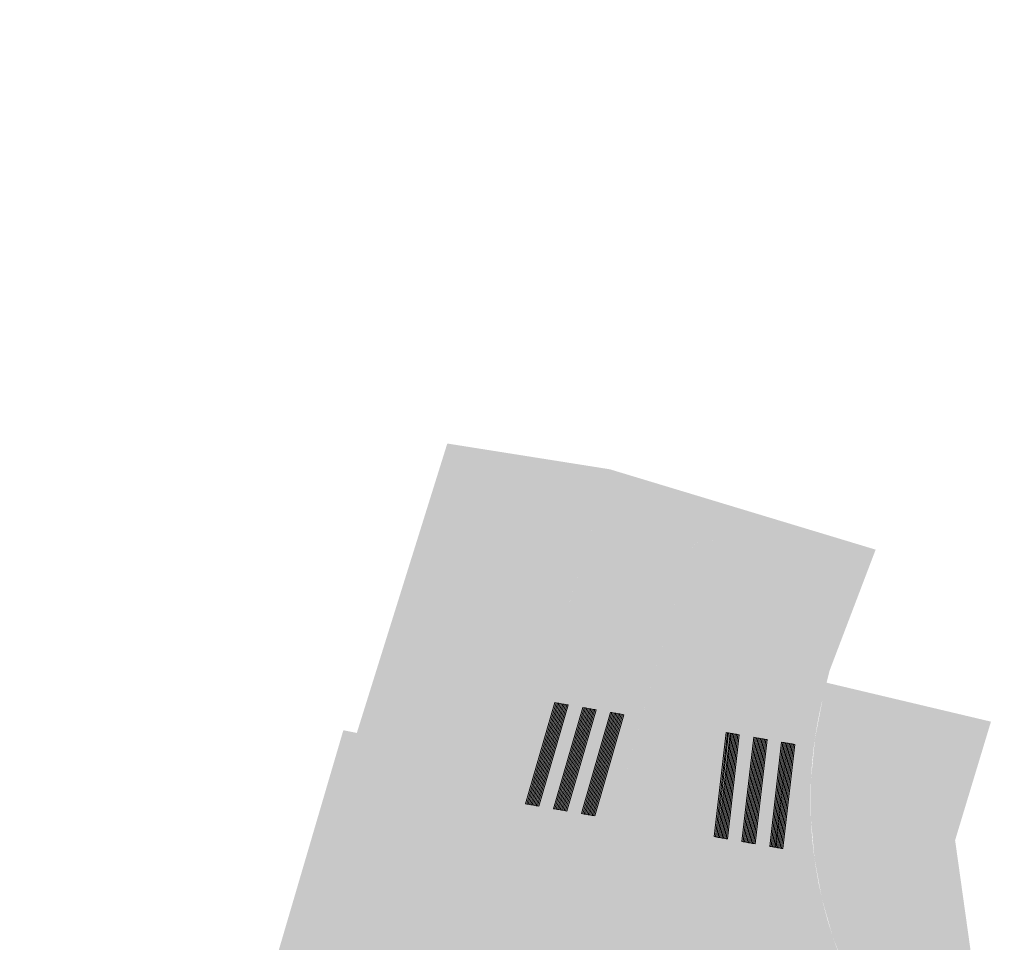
# Model space of a CAD drawing. Header units: metres. Extents: x -862 to 1262, y -354 to 644.
# Tile 239 of 256: x -322 to -285, y 419 to 454. Entities that reach past the tile are written whole.
import ezdxf

# ---------------------------------------------------------------- set-up
doc = ezdxf.new("R2010")
doc.units = ezdxf.units.M
doc.header["$LTSCALE"] = 0.5
doc.layers.add('BPR_Verkehr_220520', color=7, linetype='Continuous')

msp = doc.modelspace()

# ---------------------------------------------------------------- hatches: boundary and pattern name
at = {"layer": 'BPR_Verkehr_220520', "linetype": 'Continuous', "lineweight": 0, "true_color": 0xece5cf, "transparency": 33554687}
h = msp.add_hatch(color=254, dxfattribs=at)
h.paths.add_polyline_path([(100.942, 453.521), (-18.493, 432.801), (-18.494, 432.801), (-22.126, 432.171), (-25.758, 431.541), (-29.391, 430.911), (-33.023, 430.281), (-36.655, 429.65), (-40.288, 429.02), (-43.92, 428.39), (-47.553, 427.76), (-47.553, 427.76), (-48.414, 427.61), (-49.276, 427.461), (-50.137, 427.312), (-50.998, 427.162), (-51.86, 427.013), (-52.721, 426.863), (-53.582, 426.714), (-54.444, 426.564), (-54.444, 426.564), (-57.55, 426.026), (-60.657, 425.487), (-63.764, 424.948), (-66.87, 424.409), (-69.977, 423.87), (-73.083, 423.331), (-76.19, 422.792), (-79.296, 422.253), (-79.296, 422.253), (-79.666, 422.189), (-80.036, 422.125), (-80.406, 422.062), (-80.775, 421.998), (-81.145, 421.935), (-81.515, 421.871), (-81.885, 421.808), (-82.255, 421.745), (-83.117, 421.599), (-83.979, 421.454), (-84.841, 421.31), (-85.703, 421.167), (-86.566, 421.024), (-87.428, 420.882), (-88.291, 420.741), (-89.154, 420.602), (-92.768, 420.025), (-96.385, 419.464), (-100.004, 418.917), (-103.626, 418.386), (-107.249, 417.871), (-110.875, 417.37), (-114.503, 416.885), (-118.132, 416.415), (-118.876, 416.32), (-119.62, 416.227), (-120.365, 416.133), (-121.109, 416.041), (-121.853, 415.949), (-122.598, 415.858), (-123.342, 415.767), (-124.087, 415.677), (-125.915, 415.459), (-127.743, 415.245), (-129.572, 415.035), (-131.401, 414.828), (-133.231, 414.626), (-135.061, 414.427), (-136.892, 414.232), (-138.722, 414.041), (-140.228, 413.887), (-141.734, 413.736), (-143.24, 413.587), (-144.746, 413.442), (-146.253, 413.299), (-147.76, 413.159), (-149.267, 413.022), (-150.775, 412.888), (-151.275, 412.844), (-151.775, 412.801), (-152.275, 412.757), (-152.775, 412.714), (-153.275, 412.672), (-153.775, 412.629), (-154.275, 412.587), (-154.775, 412.546), (-155.685, 412.471), (-156.595, 412.397), (-157.505, 412.324), (-158.415, 412.252), (-159.326, 412.181), (-160.236, 412.111), (-161.146, 412.042), (-162.057, 411.974), (-162.929, 411.91), (-163.801, 411.847), (-164.673, 411.785), (-165.545, 411.724), (-166.417, 411.664), (-167.289, 411.604), (-168.162, 411.546), (-169.034, 411.489), (-175.163, 411.113), (-181.295, 410.783), (-187.43, 410.501), (-193.566, 410.265), (-199.704, 410.076), (-205.843, 409.934), (-211.983, 409.838), (-218.124, 409.79), (-218.344, 409.789), (-218.564, 409.788), (-218.785, 409.787), (-219.005, 409.787), (-219.226, 409.786), (-219.446, 409.786), (-219.666, 409.785), (-219.887, 409.785), (-220.541, 409.784), (-221.195, 409.783), (-221.849, 409.783), (-222.502, 409.784), (-223.156, 409.785), (-223.81, 409.787), (-224.464, 409.79), (-225.118, 409.793), (-228.908, 409.821), (-232.697, 409.869), (-236.485, 409.935), (-240.274, 410.021), (-244.062, 410.125), (-247.849, 410.249), (-251.636, 410.391), (-255.422, 410.553), (-256.295, 410.593), (-257.168, 410.634), (-258.041, 410.676), (-258.915, 410.719), (-259.788, 410.763), (-260.661, 410.808), (-261.534, 410.854), (-262.407, 410.901), (-264.391, 411.011), (-266.375, 411.127), (-268.359, 411.248), (-270.342, 411.375), (-272.326, 411.506), (-274.308, 411.643), (-276.291, 411.785), (-278.273, 411.932), (-279.821, 412.535), (-285.757, 416.096), (-286.718, 422.952), (-285.382, 427.37), (-291.506, 428.821), (-291.506, 428.821), (-291.653, 428.219), (-291.939, 426.742), (-292.085, 425.244), (-292.09, 423.74), (-291.954, 422.242), (-291.678, 420.763), (-291.264, 419.316), (-290.716, 417.915), (-290.038, 416.572), (-289.844, 416.238), (-289.642, 415.908), (-289.432, 415.583), (-289.214, 415.264), (-288.989, 414.95), (-288.756, 414.641), (-288.515, 414.339), (-288.267, 414.042), (-288.234, 414.003), (-288.2, 413.964), (-288.167, 413.925), (-288.133, 413.886), (-288.099, 413.848), (-288.065, 413.809), (-288.031, 413.771), (-287.996, 413.733), (-288.005, 413.726), (-287.909, 413.605), (-287.814, 413.483), (-287.721, 413.36), (-287.628, 413.236), (-287.538, 413.111), (-287.448, 412.985), (-287.36, 412.858), (-287.274, 412.73), (-286.314, 411.458), (-285.215, 410.304), (-283.993, 409.282), (-282.663, 408.405), (-281.241, 407.686), (-279.747, 407.132), (-278.2, 406.752), (-276.619, 406.55), (-276.336, 406.53), (-276.053, 406.511), (-275.77, 406.491), (-275.487, 406.471), (-275.204, 406.452), (-274.921, 406.433), (-274.637, 406.413), (-274.354, 406.394), (-274.242, 407.08), (-274.15, 407.436), (-273.994, 407.769), (-273.779, 408.068), (-273.514, 408.322), (-273.206, 408.524), (-272.866, 408.666), (-272.507, 408.743), (-272.139, 408.753), (-271.127, 408.688), (-270.114, 408.624), (-269.102, 408.562), (-268.089, 408.501), (-267.077, 408.441), (-266.064, 408.382), (-265.051, 408.325), (-264.038, 408.269), (-262.791, 408.202), (-261.544, 408.137), (-260.297, 408.074), (-259.05, 408.012), (-257.803, 407.953), (-256.556, 407.895), (-255.308, 407.84), (-254.061, 407.786), (-250.637, 407.649), (-247.213, 407.527), (-243.788, 407.42), (-240.363, 407.327), (-236.938, 407.248), (-233.512, 407.185), (-230.086, 407.136), (-226.66, 407.102), (-224.755, 407.089), (-222.849, 407.081), (-220.944, 407.077), (-219.039, 407.078), (-217.133, 407.083), (-215.228, 407.093), (-213.323, 407.108), (-211.418, 407.127), (-206.93, 407.19), (-202.443, 407.278), (-197.956, 407.391), (-193.47, 407.529), (-188.985, 407.693), (-184.501, 407.882), (-180.018, 408.096), (-175.537, 408.335), (-174.696, 408.382), (-173.855, 408.431), (-173.015, 408.48), (-172.174, 408.53), (-171.333, 408.582), (-170.493, 408.634), (-169.652, 408.687), (-168.812, 408.74), (-167.94, 408.797), (-167.068, 408.855), (-166.196, 408.914), (-165.325, 408.973), (-164.453, 409.034), (-163.582, 409.096), (-162.71, 409.158), (-161.839, 409.221), (-161.642, 406.731), (-161.529, 406.739), (-161.416, 406.747), (-161.304, 406.755), (-161.191, 406.763), (-161.078, 406.771), (-160.966, 406.779), (-160.853, 406.788), (-160.74, 406.796), (-158.993, 406.928), (-157.246, 407.064), (-155.499, 407.204), (-153.753, 407.347), (-152.007, 407.495), (-150.261, 407.646), (-148.515, 407.801), (-146.77, 407.96), (-146.343, 407.999), (-145.915, 408.039), (-145.487, 408.079), (-145.06, 408.119), (-144.632, 408.159), (-144.205, 408.199), (-143.777, 408.24), (-143.35, 408.281), (-143.587, 410.769), (-141.102, 411.01), (-138.618, 411.257), (-136.134, 411.51), (-133.651, 411.769), (-131.168, 412.034), (-128.687, 412.306), (-126.205, 412.584), (-123.725, 412.868), (-122.98, 412.954), (-122.235, 413.042), (-121.49, 413.129), (-120.745, 413.217), (-120.001, 413.306), (-119.256, 413.395), (-118.511, 413.485), (-117.767, 413.576), (-114.121, 414.027), (-110.477, 414.491), (-106.835, 414.969), (-103.194, 415.46), (-99.555, 415.965), (-95.919, 416.483), (-92.284, 417.014), (-88.651, 417.558), (-87.787, 417.69), (-86.924, 417.822), (-86.06, 417.955), (-85.197, 418.089), (-84.334, 418.223), (-83.471, 418.359), (-82.608, 418.495), (-81.745, 418.631), (-80, 418.91), (-78.255, 419.193), (-76.51, 419.478), (-74.766, 419.766), (-73.023, 420.057), (-71.28, 420.352), (-69.537, 420.649), (-67.795, 420.95), (-47.067, 424.546), (-47.402, 426.267), (-45.425, 426.617), (-45.119, 424.884), (-36.108, 426.447), (-36.443, 428.168), (-34.466, 428.518), (-34.16, 426.785), (-25.002, 428.374), (-25.343, 430.124), (-23.366, 430.474), (-23.055, 428.711), (-14.313, 430.228), (-14.632, 431.866), (-12.655, 432.216), (-12.364, 430.566), (69.117, 444.701), (69.611, 441.798), (71.312, 441.95), (73.016, 442.082), (74.72, 442.195), (76.426, 442.289), (78.133, 442.363), (79.841, 442.418), (81.549, 442.454), (83.257, 442.469), (84.724, 442.542), (86.178, 442.749), (87.607, 443.088), (88.999, 443.557), (90.342, 444.152), (91.625, 444.867), (92.836, 445.697), (93.967, 446.635), (94.777, 447.321), (95.634, 447.948), (96.533, 448.513), (97.47, 449.013), (98.439, 449.446), (99.437, 449.809), (100.458, 450.1), (101.498, 450.319)])
h.paths.add_polyline_path([(-156.503, 411.442), (-156.335, 409.684), (-158.343, 409.536), (-158.47, 411.313)])
h.paths.add_polyline_path([(-133.749, 413.229), (-133.594, 411.861), (-135.465, 411.647), (-135.589, 413.024)])
h.paths.add_polyline_path([(-112.496, 415.819), (-112.332, 414.433), (-113.961, 414.228), (-114.075, 415.613)])
h.paths.add_polyline_path([(-101.506, 417.319), (-101.29, 415.95), (-102.939, 415.723), (-103.117, 417.085)])
h.paths.add_polyline_path([(-90.187, 419.468), (-89.876, 417.705), (-91.822, 417.362), (-92.164, 419.118)])
h.paths.add_polyline_path([(-78.969, 421.149), (-78.658, 419.386), (-80.604, 419.043), (-80.946, 420.799)])
h.paths.add_polyline_path([(-68.217, 422.858), (-67.906, 421.095), (-69.852, 420.752), (-70.194, 422.508)])
h.paths.add_polyline_path([(-57.475, 424.629), (-57.164, 422.866), (-59.11, 422.523), (-59.452, 424.279)])
h.paths.add_polyline_path([(4.214, 435.307), (4.525, 433.544), (2.579, 433.201), (2.237, 434.957)])
h.paths.add_polyline_path([(14.889, 437.191), (15.2, 435.428), (13.254, 435.085), (12.912, 436.841)])
h.paths.add_polyline_path([(37.185, 441.071), (37.496, 439.308), (35.55, 438.965), (35.208, 440.721)])
h.paths.add_polyline_path([(47.059, 442.826), (47.37, 441.063), (45.424, 440.72), (45.082, 442.476)])
h.paths.add_polyline_path([(57.746, 444.668), (58.057, 442.905), (56.111, 442.562), (55.769, 444.318)])
h.paths.add_polyline_path([(79.266, 448.372), (79.577, 446.609), (77.631, 446.266), (77.289, 448.022)])
h.paths.add_polyline_path([(89.959, 450.215), (90.283, 448.491), (88.347, 448.14), (88.005, 449.885)])
h = msp.add_hatch(color=254, dxfattribs=at)
edge = h.paths.add_edge_path()
edge.add_line((-312.863, 415.646), (-314.397, 414.598))
edge.add_line((-314.397, 414.598), (-320.996, 415.219))
edge.add_line((-320.996, 415.219), (-321.113, 414.103))
edge.add_line((-321.113, 414.103), (-321.221, 413.191))
edge.add_line((-321.221, 413.191), (-321.573, 410.208))
edge.add_line((-321.573, 410.208), (-321.573, 410.208))
edge.add_arc((-321.368, 413.201), 3, 266.086, 273.1754)
edge.add_line((-321.202, 410.206), (-321.202, 410.206))
edge.add_arc((-343.359, 809.592), 400, 273.17539, 273.49122)
edge.add_arc((-319.975, 426.304), 16, 273.4912, 281.4974)
edge.add_line((-316.786, 410.625), (-316.771, 410.781))
edge.add_line((-316.771, 410.781), (-316.771, 410.781))
edge.add_arc((-319.975, 426.304), 15.85, 281.6624, 282.8005)
edge.add_line((-316.463, 410.848), (-316.463, 410.848))
edge.add_line((-316.463, 410.848), (-316.478, 410.691))
edge.add_arc((-319.975, 426.304), 16, 282.6237, 314.603)
edge.add_line((-308.74, 414.912), (-308.74, 414.912))
edge.add_arc((-298.909, 404.945), 14, 133.0504, 134.603, ccw=False)
edge.add_line((-308.466, 415.175), (-308.466, 415.175))
edge.add_arc((-318.023, 425.406), 14, 313.0504, 339.5972)
edge.add_line((-304.901, 420.525), (-304.901, 420.525))
edge.add_arc((-492.354, 490.248), 200, 339.59721, 342.82326)
edge.add_line((-301.275, 431.184), (-301.275, 431.184))
edge.add_line((-301.275, 431.184), (-299.586, 436.772))
edge.add_line((-299.586, 436.772), (-305.64, 437.731))
edge.add_line((-305.64, 437.731), (-306.994, 433.401))
edge.add_line((-306.994, 433.401), (-308.002, 430.176))
edge.add_line((-308.002, 430.176), (-309.011, 426.95))
edge.add_line((-309.011, 426.95), (-309.513, 427.05))
edge.add_line((-309.513, 427.05), (-312.863, 415.646))
at = {"layer": 'BPR_Verkehr_220520', "linetype": 'Continuous', "lineweight": 0, "true_color": 0xe4e6e5, "transparency": 33554687}
h = msp.add_hatch(color=254, dxfattribs=at)
h.paths.add_polyline_path([(-299.586, 436.772), (-301.06, 431.895), (-301.057, 431.894), (-301.077, 431.828), (-301.08, 431.829), (-301.275, 431.184), (-301.378, 430.85), (-301.482, 430.517), (-301.587, 430.183), (-301.692, 429.849), (-301.798, 429.516), (-301.905, 429.183), (-302.012, 428.85), (-302.12, 428.517), (-302.131, 428.481), (-302.143, 428.445), (-302.155, 428.409), (-302.166, 428.373), (-302.178, 428.337), (-302.19, 428.301), (-302.202, 428.265), (-302.213, 428.229), (-302.249, 428.121), (-302.284, 428.013), (-302.319, 427.905), (-302.355, 427.797), (-302.39, 427.689), (-302.426, 427.581), (-302.462, 427.473), (-302.497, 427.365), (-302.521, 427.293), (-302.545, 427.221), (-302.569, 427.149), (-302.593, 427.077), (-302.617, 427.005), (-302.641, 426.933), (-302.665, 426.861), (-302.689, 426.789), (-302.79, 426.489), (-302.891, 426.19), (-302.992, 425.89), (-303.094, 425.591), (-303.197, 425.291), (-303.3, 424.992), (-303.403, 424.693), (-303.507, 424.394), (-303.507, 424.394), (-303.52, 424.358), (-303.532, 424.323), (-303.545, 424.287), (-303.557, 424.251), (-303.57, 424.215), (-303.582, 424.179), (-303.595, 424.143), (-303.608, 424.107), (-303.608, 424.107), (-303.766, 423.658), (-303.925, 423.209), (-304.085, 422.761), (-304.246, 422.313), (-304.408, 421.865), (-304.571, 421.418), (-304.736, 420.971), (-304.901, 420.525), (-305.206, 419.774), (-305.553, 419.041), (-305.943, 418.33), (-306.372, 417.643), (-306.841, 416.981), (-307.348, 416.348), (-307.89, 415.745), (-308.466, 415.175), (-303.117, 408.486), (-302.325, 409.255), (-301.395, 409.851), (-300.364, 410.249), (-299.275, 410.432), (-298.171, 410.395), (-297.097, 410.138), (-296.096, 409.671), (-295.209, 409.014), (-290.038, 416.572), (-290.383, 417.217), (-290.698, 417.876), (-290.983, 418.55), (-291.236, 419.236), (-291.458, 419.933), (-291.648, 420.639), (-291.805, 421.353), (-291.93, 422.073), (-291.936, 422.112), (-291.941, 422.151), (-291.947, 422.19), (-291.952, 422.229), (-291.958, 422.268), (-291.963, 422.307), (-291.968, 422.346), (-291.973, 422.385), (-292.011, 422.704), (-292.043, 423.023), (-292.068, 423.342), (-292.087, 423.662), (-292.099, 423.983), (-292.105, 424.303), (-292.105, 424.624), (-292.098, 424.945), (-292.095, 425.02), (-292.092, 425.096), (-292.089, 425.171), (-292.085, 425.247), (-292.081, 425.322), (-292.077, 425.397), (-292.072, 425.473), (-292.067, 425.548), (-292.059, 425.661), (-292.05, 425.773), (-292.04, 425.886), (-292.03, 425.998), (-292.018, 426.11), (-292.006, 426.222), (-291.993, 426.335), (-291.979, 426.447), (-291.974, 426.484), (-291.97, 426.521), (-291.965, 426.558), (-291.96, 426.595), (-291.955, 426.633), (-291.949, 426.67), (-291.944, 426.707), (-291.939, 426.744), (-291.911, 426.93), (-291.88, 427.115), (-291.848, 427.3), (-291.813, 427.485), (-291.776, 427.669), (-291.737, 427.853), (-291.696, 428.036), (-291.653, 428.219), (-291.399, 429.261), (-289.679, 433.778)])
h.paths.add_polyline_path([(-295.905, 434.151), (-295.766, 434.137), (-295.633, 434.097), (-295.509, 434.033), (-295.399, 433.947), (-295.307, 433.843), (-295.236, 433.723), (-295.188, 433.593), (-295.165, 433.455), (-295.168, 433.316), (-296.716, 419.797), (-296.738, 419.696), (-296.781, 419.601), (-296.842, 419.518), (-296.92, 419.448), (-297.01, 419.397), (-297.108, 419.365), (-297.211, 419.354), (-297.315, 419.364), (-300.016, 419.929), (-300.114, 419.96), (-300.203, 420.011), (-300.28, 420.078), (-300.342, 420.16), (-300.386, 420.253), (-300.409, 420.353), (-300.412, 420.456), (-300.394, 420.557), (-296.634, 433.609), (-296.583, 433.739), (-296.509, 433.857), (-296.415, 433.959), (-296.303, 434.042), (-296.178, 434.103), (-296.043, 434.14)])
at = {"layer": 'BPR_Verkehr_220520', "linetype": 'Continuous', "lineweight": 0, "true_color": 0xd0ced1, "transparency": 33554687}
h = msp.add_hatch(color=254, dxfattribs=at)
edge = h.paths.add_edge_path()
edge.add_arc((-295.913, 433.401), 0.75, 353.469, 438.6986)
edge.add_arc((-295.913, 433.401), 0.75, 78.6986, 163.9282)
edge.add_line((-296.634, 433.609), (-298.376, 427.561))
edge.add_line((-298.376, 427.561), (-295.877, 427.125))
edge.add_line((-295.877, 427.125), (-295.168, 433.316))
msp.add_hatch(color=254, dxfattribs=at).paths.add_polyline_path([(-297.278, 427.37), (-295.877, 427.125), (-295.572, 429.785), (-297.597, 430.264), (-298.376, 427.561)])
at = {"layer": 'BPR_Verkehr_220520', "linetype": 'Continuous', "lineweight": 0, "true_color": 0x333333, "transparency": 33554687, "extrusion": (0, 0, -1)}
for points in [[(301.585, 428.069), (301.635, 428.078), (302.721, 424.308), (302.671, 424.299)], [(301.535, 428.06), (301.585, 428.069), (302.671, 424.299), (302.621, 424.291)], [(301.486, 428.052), (301.535, 428.06), (302.621, 424.291), (302.572, 424.282)], [(301.436, 428.043), (301.486, 428.052), (302.572, 424.282), (302.522, 424.274)], [(301.387, 428.034), (301.436, 428.043), (302.522, 424.274), (302.473, 424.265)], [(301.337, 428.026), (301.387, 428.034), (302.473, 424.265), (302.423, 424.256)], [(301.288, 428.017), (301.337, 428.026), (302.423, 424.256), (302.374, 424.248)], [(301.238, 428.009), (301.288, 428.017), (302.374, 424.248), (302.324, 424.239)], [(301.189, 428), (301.238, 428.009), (302.324, 424.239), (302.275, 424.23)], [(301.139, 427.991), (301.189, 428), (302.275, 424.23), (302.225, 424.222)], [(300.544, 427.888), (300.594, 427.896), (301.68, 424.127), (301.63, 424.118)], [(300.495, 427.879), (300.544, 427.888), (301.63, 424.118), (301.581, 424.11)], [(300.445, 427.87), (300.495, 427.879), (301.581, 424.11), (301.531, 424.101)], [(300.396, 427.862), (300.445, 427.87), (301.531, 424.101), (301.482, 424.092)], [(300.346, 427.853), (300.396, 427.862), (301.482, 424.092), (301.432, 424.084)], [(300.297, 427.845), (300.346, 427.853), (301.432, 424.084), (301.383, 424.075)], [(300.247, 427.836), (300.297, 427.845), (301.383, 424.075), (301.333, 424.066)], [(300.198, 427.827), (300.247, 427.836), (301.333, 424.066), (301.284, 424.058)], [(300.148, 427.819), (300.198, 427.827), (301.284, 424.058), (301.234, 424.049)], [(300.099, 427.81), (300.148, 427.819), (301.234, 424.049), (301.185, 424.04)], [(299.504, 427.706), (299.554, 427.715), (300.64, 423.946), (300.59, 423.937)], [(299.454, 427.698), (299.504, 427.706), (300.59, 423.937), (300.54, 423.928)], [(299.405, 427.689), (299.454, 427.698), (300.54, 423.928), (300.491, 423.92)], [(299.355, 427.681), (299.405, 427.689), (300.491, 423.92), (300.441, 423.911)], [(299.306, 427.672), (299.355, 427.681), (300.441, 423.911), (300.392, 423.902)], [(299.256, 427.663), (299.306, 427.672), (300.392, 423.902), (300.342, 423.894)], [(299.207, 427.655), (299.256, 427.663), (300.342, 423.894), (300.293, 423.885)], [(299.157, 427.646), (299.207, 427.655), (300.293, 423.885), (300.243, 423.877)], [(299.108, 427.637), (299.157, 427.646), (300.243, 423.877), (300.194, 423.868)], [(299.058, 427.629), (299.108, 427.637), (300.194, 423.868), (300.144, 423.859)], [(295.699, 423.085), (295.65, 423.076), (295.205, 426.958), (295.255, 426.966)], [(295.65, 423.076), (295.6, 423.068), (295.156, 426.949), (295.205, 426.958)], [(295.6, 423.068), (295.551, 423.059), (295.106, 426.94), (295.156, 426.949)], [(295.551, 423.059), (295.501, 423.051), (295.057, 426.932), (295.106, 426.94)], [(295.501, 423.051), (295.452, 423.042), (295.008, 426.923), (295.057, 426.932)], [(295.452, 423.042), (295.403, 423.033), (294.958, 426.915), (295.008, 426.923)], [(295.403, 423.033), (295.353, 423.025), (294.909, 426.906), (294.958, 426.915)], [(295.353, 423.025), (295.304, 423.016), (294.86, 426.898), (294.909, 426.906)], [(295.304, 423.016), (295.255, 423.008), (294.81, 426.889), (294.86, 426.898)], [(295.255, 423.008), (295.205, 422.999), (294.761, 426.88), (294.81, 426.889)], [(294.663, 422.904), (294.613, 422.896), (294.169, 426.777), (294.218, 426.786)], [(294.613, 422.896), (294.564, 422.887), (294.12, 426.769), (294.169, 426.777)], [(294.564, 422.887), (294.515, 422.879), (294.07, 426.76), (294.12, 426.769)], [(294.515, 422.879), (294.465, 422.87), (294.021, 426.751), (294.07, 426.76)], [(294.465, 422.87), (294.416, 422.861), (293.972, 426.743), (294.021, 426.751)], [(294.416, 422.861), (294.367, 422.853), (293.922, 426.734), (293.972, 426.743)], [(294.367, 422.853), (294.317, 422.844), (293.873, 426.726), (293.922, 426.734)], [(294.317, 422.844), (294.268, 422.836), (293.824, 426.717), (293.873, 426.726)], [(294.268, 422.836), (294.219, 422.827), (293.774, 426.708), (293.824, 426.717)], [(294.219, 422.827), (294.169, 422.819), (293.725, 426.7), (293.774, 426.708)], [(293.626, 422.724), (293.577, 422.715), (293.133, 426.597), (293.182, 426.605)], [(293.577, 422.715), (293.528, 422.707), (293.083, 426.588), (293.133, 426.597)], [(293.528, 422.707), (293.478, 422.698), (293.034, 426.58), (293.083, 426.588)], [(293.478, 422.698), (293.429, 422.69), (292.985, 426.571), (293.034, 426.58)], [(293.429, 422.69), (293.38, 422.681), (292.935, 426.562), (292.985, 426.571)], [(293.38, 422.681), (293.33, 422.672), (292.886, 426.554), (292.935, 426.562)], [(293.33, 422.672), (293.281, 422.664), (292.837, 426.545), (292.886, 426.554)], [(293.281, 422.664), (293.232, 422.655), (292.787, 426.537), (292.837, 426.545)], [(293.232, 422.655), (293.182, 422.647), (292.738, 426.528), (292.787, 426.537)], [(293.182, 422.647), (293.133, 422.638), (292.689, 426.519), (292.738, 426.528)]]:
    msp.add_hatch(color=250, dxfattribs=at).paths.add_polyline_path(points)
at = {"layer": 'BPR_Verkehr_220520', "linetype": 'Continuous', "lineweight": 0, "true_color": 0xe4e6e5, "transparency": 33554687}
for points in [[(-296.715, 427.272), (-297.534, 427.414), (-298.128, 427.518), (-298.379, 426.648), (-297.784, 426.544), (-296.818, 426.376), (-296.226, 426.273), (-296.123, 427.168)], [(-296.294, 425.676), (-296.226, 426.273), (-298.379, 426.648), (-298.546, 426.068), (-299.242, 423.651), (-298.648, 423.548), (-297.171, 423.291), (-296.579, 423.188)]]:
    msp.add_hatch(color=254, dxfattribs=at).paths.add_polyline_path(points)
at = {"layer": 'BPR_Verkehr_220520', "linetype": 'Continuous', "lineweight": 0, "true_color": 0xd0ced1, "transparency": 33554687}
h = msp.add_hatch(color=254, dxfattribs=at)
edge = h.paths.add_edge_path()
edge.add_line((-296.332, 423.145), (-299.49, 423.695))
edge.add_line((-299.49, 423.695), (-300.394, 420.557))
edge.add_arc((-299.914, 420.418), 0.5, 163.9282, 258.193)
edge.add_line((-300.016, 419.929), (-297.315, 419.364))
edge.add_arc((-297.212, 419.854), 0.5, 258.193, 353.469)
edge.add_line((-296.716, 419.797), (-296.332, 423.145))

# ---------------------------------------------------------------- linework, layer by layer
at = {"layer": 'BPR_Verkehr_220520', "color": 255, "linetype": 'Continuous', "lineweight": 9, "transparency": 33554687, "extrusion": (0, 0, -1), "flags": 128}
for points in [[(301.585, 428.069), (301.635, 428.078), (302.721, 424.308), (302.671, 424.299)], [(301.535, 428.06), (301.585, 428.069), (302.671, 424.299), (302.621, 424.291)], [(301.486, 428.052), (301.535, 428.06), (302.621, 424.291), (302.572, 424.282)], [(301.436, 428.043), (301.486, 428.052), (302.572, 424.282), (302.522, 424.274)], [(301.387, 428.034), (301.436, 428.043), (302.522, 424.274), (302.473, 424.265)], [(301.337, 428.026), (301.387, 428.034), (302.473, 424.265), (302.423, 424.256)], [(301.288, 428.017), (301.337, 428.026), (302.423, 424.256), (302.374, 424.248)], [(301.238, 428.009), (301.288, 428.017), (302.374, 424.248), (302.324, 424.239)], [(301.189, 428), (301.238, 428.009), (302.324, 424.239), (302.275, 424.23)], [(301.139, 427.991), (301.189, 428), (302.275, 424.23), (302.225, 424.222)], [(300.544, 427.888), (300.594, 427.896), (301.68, 424.127), (301.63, 424.118)], [(300.495, 427.879), (300.544, 427.888), (301.63, 424.118), (301.581, 424.11)], [(300.445, 427.87), (300.495, 427.879), (301.581, 424.11), (301.531, 424.101)], [(300.396, 427.862), (300.445, 427.87), (301.531, 424.101), (301.482, 424.092)], [(300.346, 427.853), (300.396, 427.862), (301.482, 424.092), (301.432, 424.084)], [(300.297, 427.845), (300.346, 427.853), (301.432, 424.084), (301.383, 424.075)], [(300.247, 427.836), (300.297, 427.845), (301.383, 424.075), (301.333, 424.066)], [(300.198, 427.827), (300.247, 427.836), (301.333, 424.066), (301.284, 424.058)], [(300.148, 427.819), (300.198, 427.827), (301.284, 424.058), (301.234, 424.049)], [(300.099, 427.81), (300.148, 427.819), (301.234, 424.049), (301.185, 424.04)], [(299.504, 427.706), (299.554, 427.715), (300.64, 423.946), (300.59, 423.937)], [(299.454, 427.698), (299.504, 427.706), (300.59, 423.937), (300.54, 423.928)], [(299.405, 427.689), (299.454, 427.698), (300.54, 423.928), (300.491, 423.92)], [(299.355, 427.681), (299.405, 427.689), (300.491, 423.92), (300.441, 423.911)], [(299.306, 427.672), (299.355, 427.681), (300.441, 423.911), (300.392, 423.902)], [(299.256, 427.663), (299.306, 427.672), (300.392, 423.902), (300.342, 423.894)], [(299.207, 427.655), (299.256, 427.663), (300.342, 423.894), (300.293, 423.885)], [(299.157, 427.646), (299.207, 427.655), (300.293, 423.885), (300.243, 423.877)], [(299.108, 427.637), (299.157, 427.646), (300.243, 423.877), (300.194, 423.868)], [(299.058, 427.629), (299.108, 427.637), (300.194, 423.868), (300.144, 423.859)], [(295.699, 423.085), (295.65, 423.076), (295.205, 426.958), (295.255, 426.966)], [(295.65, 423.076), (295.6, 423.068), (295.156, 426.949), (295.205, 426.958)], [(295.6, 423.068), (295.551, 423.059), (295.106, 426.94), (295.156, 426.949)], [(295.551, 423.059), (295.501, 423.051), (295.057, 426.932), (295.106, 426.94)], [(295.501, 423.051), (295.452, 423.042), (295.008, 426.923), (295.057, 426.932)], [(295.452, 423.042), (295.403, 423.033), (294.958, 426.915), (295.008, 426.923)], [(295.403, 423.033), (295.353, 423.025), (294.909, 426.906), (294.958, 426.915)], [(295.353, 423.025), (295.304, 423.016), (294.86, 426.898), (294.909, 426.906)], [(295.304, 423.016), (295.255, 423.008), (294.81, 426.889), (294.86, 426.898)], [(295.255, 423.008), (295.205, 422.999), (294.761, 426.88), (294.81, 426.889)], [(294.663, 422.904), (294.613, 422.896), (294.169, 426.777), (294.218, 426.786)], [(294.613, 422.896), (294.564, 422.887), (294.12, 426.769), (294.169, 426.777)], [(294.564, 422.887), (294.515, 422.879), (294.07, 426.76), (294.12, 426.769)], [(294.515, 422.879), (294.465, 422.87), (294.021, 426.751), (294.07, 426.76)], [(294.465, 422.87), (294.416, 422.861), (293.972, 426.743), (294.021, 426.751)], [(294.416, 422.861), (294.367, 422.853), (293.922, 426.734), (293.972, 426.743)], [(294.367, 422.853), (294.317, 422.844), (293.873, 426.726), (293.922, 426.734)], [(294.317, 422.844), (294.268, 422.836), (293.824, 426.717), (293.873, 426.726)], [(294.268, 422.836), (294.219, 422.827), (293.774, 426.708), (293.824, 426.717)], [(294.219, 422.827), (294.169, 422.819), (293.725, 426.7), (293.774, 426.708)], [(293.626, 422.724), (293.577, 422.715), (293.133, 426.597), (293.182, 426.605)], [(293.577, 422.715), (293.528, 422.707), (293.083, 426.588), (293.133, 426.597)], [(293.528, 422.707), (293.478, 422.698), (293.034, 426.58), (293.083, 426.588)], [(293.478, 422.698), (293.429, 422.69), (292.985, 426.571), (293.034, 426.58)], [(293.429, 422.69), (293.38, 422.681), (292.935, 426.562), (292.985, 426.571)], [(293.38, 422.681), (293.33, 422.672), (292.886, 426.554), (292.935, 426.562)], [(293.33, 422.672), (293.281, 422.664), (292.837, 426.545), (292.886, 426.554)], [(293.281, 422.664), (293.232, 422.655), (292.787, 426.537), (292.837, 426.545)], [(293.232, 422.655), (293.182, 422.647), (292.738, 426.528), (292.787, 426.537)], [(293.182, 422.647), (293.133, 422.638), (292.689, 426.519), (292.738, 426.528)]]:
    msp.add_lwpolyline(points, close=True, dxfattribs=at)
at = {"layer": 'BPR_Verkehr_220520', "color": 254, "linetype": 'Continuous', "true_color": 0xece5cf, "transparency": 33554687}
msp.add_solid([(-299.49, 423.695, 60), (-296.332, 423.145, 60), (-298.376, 427.561, 60), (-295.877, 427.125, 60)], dxfattribs=at)

doc.saveas('drawing.dxf')
